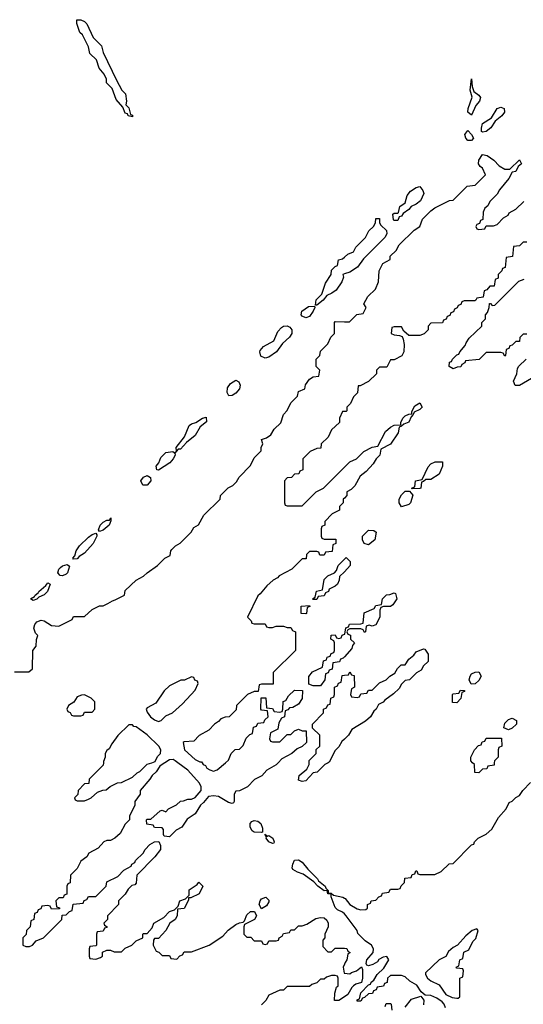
# Model space of a CAD drawing. Header units: inches. Extents: x 2701622 to 2964296, y 496201 to 720542.
# Tile 110 of 256: x 2768237 to 2770971, y 678689 to 684033. Entities that reach past the tile are written whole.
import ezdxf

# ---------------------------------------------------------------- set-up
doc = ezdxf.new("R2010")
doc.units = ezdxf.units.IN
doc.header["$MEASUREMENT"] = 0
for name, color, linetype in [('C7667', 7, 'Continuous'), ('C7668', 7, 'Continuous'), ('C7677', 7, 'Continuous'), ('C7678', 7, 'Continuous')]:
    doc.layers.add(name, color=color, linetype=linetype)

msp = doc.modelspace()

# ---------------------------------------------------------------- linework, layer by layer
at = {"layer": 'C7667', "color": 4, "elevation": 8}
for points in [[(2769025.2, 680000), (2769022, 679998), (2768998.8, 679981.2), (2768978, 679950), (2768956, 679930), (2768944.7, 679910), (2768891.3, 679850), (2768891, 679829), (2768862, 679790), (2768862, 679770), (2768834, 679710), (2768834, 679690), (2768810, 679666), (2768783.6, 679616.4), (2768754, 679590), (2768730, 679578), (2768710, 679578), (2768694, 679570), (2768663.6, 679536.4), (2768612, 679510), (2768602, 679490), (2768570, 679466), (2768550, 679426), (2768514, 679390), (2768512, 679348), (2768498, 679342), (2768494, 679330), (2768492.7, 679287.3), (2768478, 679282), (2768472.7, 679267.3), (2768450, 679266), (2768434, 679250), (2768438, 679218), (2768452.7, 679212.7), (2768452.7, 679207.3), (2768410, 679206), (2768402, 679222), (2768390, 679226), (2768358, 679222), (2768352.7, 679207.3), (2768338, 679202), (2768332.7, 679187.3), (2768318, 679182), (2768314, 679150), (2768298, 679142), (2768294, 679110), (2768274, 679090), (2768272.7, 679067.3), (2768254, 679050), (2768254, 679010), (2768270, 679002), (2768290, 679002), (2768306, 679010), (2768327.3, 679032.7), (2768366, 679050), (2768466, 679150), (2768467.3, 679172.7), (2768490, 679174), (2768507.3, 679192.7), (2768522, 679198), (2768527.3, 679232.7), (2768582, 679238), (2768587.3, 679252.7), (2768602, 679258), (2768610, 679274), (2768650, 679274), (2768706, 679330), (2768710, 679354), (2768770, 679382), (2768803.1, 679416.9), (2768842, 679438), (2768846, 679450), (2768862, 679458), (2768866, 679470), (2768908, 679510), (2768918, 679530), (2768943.1, 679556.9), (2768968.4, 679571.6), (2768992, 679572), (2769002, 679550), (2769002, 679530), (2768971, 679489), (2768874, 679390), (2768870, 679346), (2768862, 679338), (2768846.4, 679333.6), (2768825.4, 679314.6), (2768810, 679286), (2768774, 679250), (2768774, 679230), (2768714, 679170), (2768714, 679150), (2768694, 679130), (2768698, 679118), (2768712, 679110), (2768710, 679106), (2768698, 679102), (2768690, 679086), (2768658, 679082), (2768654, 679070), (2768654, 679010), (2768650, 679006), (2768618, 679002), (2768614, 678990), (2768614, 678950), (2768618, 678938), (2768650, 678934), (2768676.4, 678943.6), (2768686, 678950), (2768687.3, 678972.7), (2768710, 678982), (2768730, 678982), (2768750, 678974), (2768790, 678974), (2768810, 678994), (2768846, 679010), (2768870, 679034), (2768906, 679050), (2768906, 679070), (2768910, 679074), (2768930, 679074), (2768956.4, 679103.6), (2768966, 679130), (2769020.4, 679159.6), (2769050, 679192), (2769078, 679202), (2769098, 679222), (2769106, 679250), (2769138, 679262), (2769158, 679282), (2769158, 679310), (2769200.4, 679339.6), (2769210, 679351.3), (2769232, 679330), (2769210.9, 679289.1), (2769166, 679266), (2769154, 679266), (2769154, 679254), (2769131, 679209), (2769094, 679206), (2769092, 679170), (2769082, 679150), (2769052, 679130), (2769031.3, 679088.7), (2768990, 679046), (2768970, 679046), (2768963.6, 679036.4), (2768962, 679010), (2768978, 678978), (2768992.7, 678972.7), (2769010, 678954), (2769050, 678954), (2769058, 678938), (2769090, 678934), (2769107.3, 678952.7), (2769122, 678958), (2769130, 678974), (2769170, 678974), (2769266, 679010), (2769340.4, 679059.6), (2769368.9, 679091.1), (2769410, 679122), (2769430, 679132), (2769450, 679134), (2769458, 679142), (2769470, 679174), (2769490, 679192), (2769512, 679192), (2769522, 679170), (2769511.3, 679148.7), (2769458, 679122), (2769454, 679110), (2769454, 679070), (2769470, 679054), (2769492.7, 679052.7), (2769510, 679034), (2769550, 679034), (2769558, 679018), (2769570, 679014), (2769582, 679018), (2769590, 679034), (2769630, 679034), (2769642, 679038), (2769646, 679050), (2769662, 679058), (2769670, 679074), (2769702, 679078), (2769710, 679094), (2769730, 679094), (2769750, 679114), (2769770, 679114), (2769796.4, 679123.6), (2769845.2, 679154.8), (2769870, 679161), (2769890, 679158), (2769905.4, 679145.4), (2769912, 679130), (2769912, 679110), (2769894, 679070), (2769894, 679050), (2769883.6, 679036.4), (2769883.6, 679003.6), (2769910, 678974), (2769930, 678974), (2769950, 678994), (2770000, 678992.9)], [(2768691.7, 680000), (2768690, 679986), (2768614, 679910), (2768612.7, 679887.3), (2768590, 679886), (2768554, 679850), (2768552.7, 679827.3), (2768534, 679810), (2768538, 679798), (2768550, 679794), (2768590, 679794), (2768610, 679802), (2768626, 679810), (2768660.4, 679839.6), (2768688.4, 679851.6), (2768707.3, 679852.7), (2768728.4, 679871.6), (2768768.4, 679891.6), (2768790, 679892), (2768850, 679922), (2768874.6, 679945.4), (2768890, 679952), (2768930, 679992), (2768954.1, 680000)], [(2769641, 680000), (2769630, 679988), (2769579.6, 679960.4), (2769551.1, 679928.9), (2769511.6, 679908.4), (2769474, 679870), (2769430, 679848), (2769410, 679846), (2769402, 679830), (2769402, 679790), (2769398, 679782), (2769390, 679778), (2769370, 679784), (2769316.6, 679816.6), (2769290, 679820.9), (2769263, 679817), (2769235.9, 679784.1), (2769218, 679770), (2769190, 679722), (2769146.8, 679693.2), (2769118, 679650), (2769086, 679634), (2769050, 679598), (2769022, 679602), (2769018, 679610), (2769018, 679638), (2769010, 679646), (2768968.4, 679648.4), (2768962, 679662), (2768927.3, 679667.3), (2768926, 679690), (2768930, 679694), (2768950, 679694), (2769000.4, 679739.6), (2769010, 679742), (2769030, 679734), (2769046, 679750), (2769088.4, 679771.6), (2769110, 679792), (2769127.3, 679792.7), (2769150, 679802), (2769170, 679802), (2769190, 679812), (2769222, 679850), (2769222, 679870), (2769213.2, 679890), (2769150, 679959), (2769095.3, 680000)], [(2769227.6, 680000), (2769234, 679990), (2769245.4, 679985.4), (2769254, 679970), (2769270, 679962), (2769290, 679954), (2769310, 679962), (2769353.8, 680000)], [(2769911.4, 680000), (2769894, 679990), (2769851.6, 679948.4), (2769830, 679946), (2769790, 679902), (2769770, 679898), (2769750, 679906), (2769755.3, 679930), (2769795.3, 679964.7), (2769808, 679990), (2769808.2, 680000)], [(2770000, 679179.2), (2769990, 679189.2), (2769962.5, 679202.5), (2769950, 679214), (2769928, 679272), (2769928, 679288), (2769910, 679289), (2769906, 679306), (2769890, 679304), (2769855.3, 679330), (2769833.6, 679353.6), (2769775.6, 679395.6), (2769745.4, 679405.4), (2769720.7, 679420.7), (2769716, 679430), (2769719.3, 679450), (2769729.2, 679470.8), (2769750, 679473.4), (2769770, 679460.7), (2769801.7, 679421.7), (2769854.8, 679370), (2769859.8, 679359.8), (2769896, 679330), (2769899.6, 679319.6), (2769912.7, 679307.3), (2769912.7, 679292.7), (2769927.3, 679292.7), (2769940.7, 679280.7), (2769990.6, 679270.6), (2770000, 679265.3)], [(2770000, 678906.5), (2769994, 678890), (2769998, 678858), (2770000, 678857.7)], [(2770000, 678729.6), (2769969.2, 678709.2), (2769946, 678710), (2769948, 678750), (2769958, 678782), (2769966, 678790), (2769966, 678830), (2769962, 678842), (2769950, 678846), (2769930, 678846), (2769903.6, 678836.4), (2769890, 678826), (2769870, 678826), (2769850, 678806), (2769823.6, 678796.4), (2769810, 678786), (2769690, 678786), (2769670, 678766), (2769650, 678766), (2769590, 678738), (2769574, 678710), (2769550, 678686)]]:
    msp.add_lwpolyline(points, dxfattribs=at)
for points in [[(2769550, 679622), (2769510, 679623.7), (2769499, 679630), (2769489.3, 679650.7), (2769489.3, 679670.7), (2769498, 679682), (2769510, 679686.8), (2769530, 679682.8), (2769546, 679670), (2769554.8, 679645.2), (2769556, 679624)], [(2769582, 679602), (2769590, 679604.7), (2769610.8, 679590), (2769618, 679570), (2769616.9, 679563.1), (2769610, 679562), (2769589.2, 679570), (2769575.3, 679590), (2769578, 679598), (2769568, 679612)], [(2769550, 679208), (2769538, 679230), (2769542, 679250), (2769550, 679262), (2769574, 679270), (2769590, 679254), (2769590, 679246), (2769576.9, 679223.1)]]:
    msp.add_lwpolyline(points, close=True, dxfattribs=at)
at = {"layer": 'C7668', "color": 4, "elevation": 8}
for points in [[(2768850, 683506), (2768826, 683510), (2768822, 683522), (2768810, 683526), (2768798, 683558), (2768760.2, 683600.2), (2768739, 683659), (2768708, 683690), (2768708, 683710), (2768696.4, 683736.4), (2768669, 683769), (2768654, 683814), (2768618, 683850), (2768610, 683886), (2768578, 683950), (2768564, 683964), (2768548, 684012), (2768547.3, 684032.7), (2768570, 684032), (2768590, 684022), (2768602, 684010), (2768636.9, 683936.9), (2768682, 683890), (2768690, 683854), (2768763.6, 683703.6), (2768792, 683650), (2768811, 683631), (2768818, 683590), (2768814, 683570), (2768830, 683554), (2768838, 683518), (2768850, 683514)], [(2769790, 682414.3), (2769770, 682423.6), (2769764.7, 682430), (2769769.7, 682450.3), (2769804.6, 682475.4), (2769837.3, 682477.3), (2769838.8, 682470), (2769830.3, 682450), (2769810, 682421)], [(2769570, 682196), (2769547.2, 682207.2), (2769540.7, 682230), (2769543.5, 682236.5), (2769561.5, 682258.5), (2769616.3, 682290), (2769639.2, 682340.8), (2769658.2, 682361.8), (2769670, 682368.8), (2769689.6, 682370.4), (2769703.2, 682363.2), (2769714.7, 682350), (2769715.2, 682330), (2769702.4, 682310), (2769664.2, 682275.8), (2769630.8, 682229.2), (2769590, 682200.3)], [(2769372.1, 681992.1), (2769363, 682010), (2769365.7, 682034.3), (2769382.4, 682057.6), (2769410, 682076.4), (2769427.3, 682067.3), (2769434.9, 682050), (2769430.1, 682029.9), (2769410, 682005.3), (2769390, 681994)], [(2768990, 681587.6), (2768982, 681590), (2768978, 681610), (2768992.8, 681627.2), (2769003.7, 681656.3), (2769030, 681684.2), (2769068.5, 681688.5), (2769078, 681682), (2769089, 681691), (2769087.3, 681710), (2769131.4, 681768.6), (2769157.2, 681830), (2769170, 681839.1), (2769194.2, 681845.8), (2769229.6, 681870.4), (2769250, 681874.8), (2769251.6, 681850), (2769216.2, 681823.8), (2769190, 681776.9), (2769142.2, 681737.8), (2769110, 681702.4), (2769098, 681702), (2769080.3, 681679.7), (2769081.1, 681670), (2769070.7, 681649.3), (2769052.7, 681627.3)], [(2768930, 681505.8), (2768906.5, 681506.5), (2768894.3, 681530), (2768909.7, 681550.3), (2768930, 681559.3), (2768948.3, 681548.3), (2768948.9, 681530)], [(2768670, 681255.3), (2768664.5, 681264.5), (2768675.1, 681290), (2768690, 681304.9), (2768710, 681315.8), (2768724, 681316), (2768732, 681330), (2768733, 681313), (2768723.7, 681290), (2768690, 681261.7)], [(2768530, 681105.2), (2768526.6, 681110), (2768536.9, 681123.1), (2768544.8, 681150), (2768562.3, 681177.7), (2768610, 681224.9), (2768630, 681239.5), (2768650, 681246), (2768656.4, 681236.4), (2768655.3, 681230), (2768636.1, 681190), (2768590, 681136.8), (2768560.4, 681119.6), (2768550, 681106.6)], [(2768470, 681015.3), (2768456.3, 681016.3), (2768444, 681030), (2768449.7, 681050), (2768459.6, 681060.4), (2768470, 681068.9), (2768495.3, 681075.3), (2768507.1, 681067.1), (2768496.2, 681030), (2768490, 681023.5)], [(2768310, 680881.2), (2768295.3, 680890), (2768318, 680902), (2768321.2, 680910), (2768338.3, 680921.7), (2768342, 680930), (2768378.7, 680961.3), (2768390, 680977.1), (2768402.8, 680970), (2768388, 680930), (2768370, 680912), (2768341.6, 680898.4), (2768330, 680888)], [(2769790, 680808), (2769766, 680810), (2769766, 680850), (2769810, 680854), (2769812, 680848), (2769798, 680842), (2769794, 680810)], [(2769170, 680466), (2769131.6, 680448.4), (2769112.7, 680447.3), (2769050, 680418), (2769022, 680390), (2768976.9, 680323.1), (2768930, 680298), (2768924.7, 680290), (2768930, 680274), (2768946.8, 680250), (2768970, 680232), (2768990, 680224.7), (2769006, 680230), (2769030, 680254), (2769066, 680270), (2769120.4, 680319.6), (2769190, 680394), (2769206, 680430), (2769202, 680442), (2769187.3, 680447.3), (2769182, 680462)], [(2768590, 680368), (2768572.7, 680367.3), (2768550, 680358), (2768532, 680328), (2768502, 680310), (2768494, 680290), (2768498, 680278), (2768512, 680272), (2768518, 680258), (2768530, 680254), (2768570, 680254), (2768582, 680258), (2768590, 680274), (2768630, 680274), (2768646, 680290), (2768646, 680330), (2768626, 680350)]]:
    msp.add_lwpolyline(points, close=True, dxfattribs=at)
for points in [[(2770000, 682652.5), (2769992, 682650), (2769995.9, 682635.9), (2769986.7, 682610), (2769954.9, 682565.1), (2769932.2, 682547.8), (2769904.2, 682535.8), (2769884, 682510), (2769850, 682484), (2769844, 682484), (2769847, 682513), (2769877.6, 682542.4), (2769897.6, 682602.4), (2769928, 682650), (2769930, 682674), (2769950, 682694), (2769962, 682698), (2769968, 682730), (2769990, 682734), (2770000, 682743.3)], [(2768210, 680494), (2768287.3, 680492.7), (2768306, 680510), (2768308, 680610), (2768327.3, 680632.7), (2768328.4, 680668.4), (2768335.3, 680690), (2768323.2, 680703.2), (2768314, 680730), (2768318.7, 680750), (2768330, 680765.5), (2768354.7, 680774.7), (2768370.4, 680770.4), (2768410, 680744), (2768450, 680742), (2768522, 680778), (2768530, 680794), (2768590, 680794), (2768630, 680832), (2768670, 680852), (2768690, 680852), (2768716.4, 680863.6), (2768740.4, 680879.6), (2768756.4, 680883.6), (2768806, 680910), (2768810, 680934), (2768868.9, 680991.1), (2768910, 681012), (2768928.9, 681031.1), (2768986, 681070), (2769026, 681110), (2769054.6, 681125.4), (2769058, 681150), (2769063.1, 681156.9), (2769083.1, 681176.9), (2769108.4, 681191.6), (2769148.4, 681231.6), (2769168.4, 681251.6), (2769183.1, 681276.9), (2769208.4, 681291.6), (2769236.4, 681343.6), (2769326, 681430), (2769328, 681450), (2769368.9, 681491.1), (2769394.6, 681505.4), (2769414.6, 681525.4), (2769428, 681550), (2769490, 681614), (2769510, 681654), (2769547.3, 681692.7), (2769548, 681710), (2769558, 681730), (2769550, 681754), (2769576.4, 681763.6), (2769600.4, 681779.6), (2769618, 681810), (2769654.6, 681845.4), (2769668.7, 681890), (2769688.9, 681911.1), (2769710, 681954), (2769746, 681990), (2769750, 682014), (2769786, 682030), (2769788.4, 682051.6), (2769810, 682082), (2769830, 682094), (2769862, 682098), (2769866, 682130), (2769846, 682150), (2769846, 682190), (2769866, 682210), (2769870, 682234), (2769910, 682274), (2769926, 682310), (2769946, 682330), (2769946, 682390), (2769950, 682394), (2770000, 682393.1)], [(2770000, 681906), (2769990, 681906), (2769974, 681870), (2769972.7, 681847.3), (2769930, 681806), (2769912.7, 681767.3), (2769874, 681730), (2769872.7, 681707.3), (2769850, 681706), (2769814, 681690), (2769774, 681650), (2769774, 681590), (2769758, 681582), (2769752.7, 681567.3), (2769730, 681566), (2769712.7, 681547.3), (2769690, 681546), (2769674, 681530), (2769674, 681410), (2769678, 681398), (2769690, 681394), (2769770, 681394), (2769846, 681470), (2769886, 681490), (2770000, 681604)], [(2770000, 681436), (2769994, 681430), (2769994, 681410), (2769974, 681390), (2769974, 681370), (2769934, 681350), (2769894, 681310), (2769894, 681290), (2769878, 681282), (2769874, 681270), (2769874, 681230), (2769878, 681218), (2769890, 681214), (2769952.7, 681212.7), (2769954, 681190), (2769938, 681182), (2769932.7, 681147.3), (2769898, 681142), (2769890, 681126), (2769867.3, 681127.3), (2769862, 681142), (2769850, 681146), (2769810, 681146), (2769794, 681130), (2769792.7, 681107.3), (2769770, 681106), (2769714, 681050), (2769645.4, 681014.6), (2769636.9, 681003.1), (2769614, 680990), (2769579.6, 680960.4), (2769543.6, 680916.4), (2769530, 680906), (2769474, 680790), (2769494, 680770), (2769498, 680758), (2769510, 680754), (2769570, 680754), (2769578, 680738), (2769590, 680734), (2769610, 680734), (2769630, 680742), (2769670, 680742), (2769690, 680734), (2769710, 680734), (2769718, 680718), (2769734, 680710), (2769734, 680610), (2769614, 680490), (2769612.7, 680427.3), (2769550, 680426), (2769538, 680422), (2769532.7, 680387.3), (2769510, 680386), (2769474, 680370), (2769414, 680310), (2769412.7, 680287.3), (2769374, 680250), (2769352.7, 680247.3), (2769330, 680238), (2769316.9, 680223.1), (2769294, 680210), (2769263.6, 680176.4), (2769211.6, 680148.4), (2769182, 680118), (2769130, 680114), (2769124.7, 680110), (2769132, 680070), (2769190, 680018), (2769215.3, 680004.7), (2769224.7, 680004.7), (2769227.6, 680000)], [(2770000, 681036.9), (2769974, 681010), (2769972, 680990), (2769962, 680970), (2769950, 680958), (2769918, 680942), (2769914, 680930), (2769898, 680922), (2769890, 680906), (2769858, 680902), (2769850, 680886), (2769830, 680886), (2769826, 680890), (2769842, 680898), (2769848.9, 680931.1), (2769882, 680938), (2769890, 680994), (2769910, 681014), (2769946, 681030), (2769956.4, 681043.6), (2769966, 681070), (2770000, 681104)], [(2770000, 680575.6), (2769992.7, 680567.3), (2769978, 680562), (2769972.7, 680547.3), (2769938, 680542), (2769932.7, 680507.3), (2769918, 680502), (2769912.7, 680487.3), (2769898, 680482), (2769894, 680450), (2769870, 680418), (2769830, 680418), (2769807.3, 680427.3), (2769807.3, 680467.3), (2769827.3, 680492.7), (2769882, 680518), (2769887.3, 680552.7), (2769902, 680558), (2769907.3, 680572.7), (2769922, 680578), (2769927.3, 680592.7), (2769942, 680598), (2769946, 680610), (2769946, 680650), (2769942, 680662), (2769926, 680670), (2769927.3, 680692.7), (2769950, 680694), (2769958, 680678), (2769970, 680674), (2769982, 680678), (2769987.3, 680692.7), (2770000, 680697.3)], [(2769808.2, 680000), (2769808.4, 680011.6), (2769846, 680050), (2769847.3, 680072.7), (2769866, 680090), (2769866, 680150), (2769827.3, 680187.3), (2769826, 680210), (2769886, 680270), (2769886, 680290), (2769902, 680298), (2769910, 680314), (2769922, 680318), (2769926, 680350), (2769942, 680358), (2769946, 680370), (2769946, 680410), (2769962, 680418), (2769967.3, 680432.7), (2769982, 680438), (2769987.3, 680472.7), (2770000, 680474.6)], [(2769353.8, 680000), (2769370, 680014), (2769386, 680050), (2769407.3, 680072.7), (2769430, 680074), (2769450, 680094), (2769467.3, 680132.7), (2769487.3, 680152.7), (2769502, 680158), (2769507.3, 680192.7), (2769522, 680198), (2769530, 680214), (2769562, 680218), (2769567.3, 680232.7), (2769586, 680250), (2769582, 680282), (2769550, 680286), (2769546, 680290), (2769547.3, 680352.7), (2769572.7, 680352.7), (2769578, 680298), (2769610, 680294), (2769618, 680278), (2769650, 680274), (2769662, 680278), (2769666, 680290), (2769667.3, 680332.7), (2769682, 680338), (2769696.4, 680363.6), (2769730, 680394), (2769772.7, 680392.7), (2769771.6, 680348.4), (2769750, 680318), (2769719.6, 680300.4), (2769702, 680298), (2769692.7, 680287.3), (2769678, 680282), (2769674, 680250), (2769658, 680242), (2769643.6, 680216.4), (2769638, 680182), (2769598, 680162), (2769594, 680130), (2769598, 680118), (2769610, 680114), (2769650, 680114), (2769690, 680154), (2769710, 680154), (2769730, 680174), (2769750, 680182), (2769770, 680174), (2769792.7, 680172.7), (2769794, 680110), (2769771.6, 680088.4), (2769743.6, 680076.4), (2769714, 680050), (2769659.6, 680020.4), (2769641, 680000)], [(2768954.1, 680000), (2768973.6, 680006.4), (2768986, 680034), (2769002, 680050), (2769004, 680070), (2768992.7, 680090), (2768930, 680152.3), (2768870, 680194), (2768856.4, 680196.4), (2768850, 680206), (2768830, 680206), (2768770, 680148), (2768736.9, 680103.1), (2768723.6, 680076.4), (2768710, 680066), (2768702, 680050), (2768702, 680030), (2768692.7, 680007.3), (2768691.7, 680000)], [(2770000, 680128.7), (2769985.4, 680114.6), (2769970, 680086), (2769950, 680066), (2769916.9, 680003.1), (2769911.4, 680000)], [(2769095.3, 680000), (2769082, 680010), (2769070, 680017.2), (2769050, 680015.3), (2769025.2, 680000)]]:
    msp.add_lwpolyline(points, dxfattribs=at)
at = {"layer": 'C7677', "color": 4, "elevation": 8}
for points in [[(2770813.4, 680000), (2770812.7, 679987.3), (2770778, 679982), (2770772.7, 679967.3), (2770750, 679966), (2770730, 679946), (2770707.3, 679947.3), (2770706, 679990), (2770696, 680000)], [(2770000, 679265.3), (2770003.4, 679263.4), (2770030, 679231), (2770070, 679206.8), (2770090, 679202), (2770116.4, 679203.6), (2770126, 679210), (2770126, 679230), (2770142, 679238), (2770146, 679250), (2770170, 679254), (2770187.3, 679272.7), (2770202, 679278), (2770207.3, 679292.7), (2770242, 679298), (2770250, 679314), (2770290, 679314), (2770302, 679318), (2770307.3, 679332.7), (2770326, 679350), (2770327.3, 679372.7), (2770362, 679378), (2770367.3, 679392.7), (2770382, 679398), (2770387.3, 679412.7), (2770392.7, 679412.7), (2770398, 679398), (2770410, 679394), (2770490, 679394), (2770526, 679410), (2770568.4, 679451.6), (2770590, 679454), (2770690, 679554), (2770702, 679558), (2770706, 679570), (2770726, 679590), (2770770, 679612), (2770800.4, 679639.6), (2770836.5, 679703.5), (2770878, 679750), (2770895.3, 679784.7), (2770910, 679792), (2770930, 679812), (2770950, 679822), (2770968, 679850), (2771010, 679892)], [(2770549, 678669), (2770542, 678690), (2770530, 678702), (2770502, 678722), (2770470, 678737.2), (2770438, 678738), (2770416.4, 678756.4), (2770392.5, 678792.5), (2770354.6, 678814.6), (2770330, 678838), (2770310, 678846), (2770250, 678846), (2770234, 678830), (2770232.7, 678807.3), (2770218, 678802), (2770212.7, 678787.3), (2770178, 678782), (2770172.7, 678767.3), (2770158, 678762), (2770152.7, 678747.3), (2770130, 678746), (2770110, 678726), (2770098, 678722), (2770090, 678706), (2770070, 678706), (2770070, 678714), (2770082, 678718), (2770090, 678752), (2770130, 678794), (2770142, 678798), (2770146, 678810), (2770160.4, 678819.6), (2770178, 678850), (2770214.6, 678885.4), (2770242, 678930), (2770230, 678948), (2770210, 678944), (2770187.5, 678932.5), (2770179.8, 678920.2), (2770154.4, 678905.6), (2770130, 678898), (2770122, 678902), (2770118, 678910), (2770122, 678930), (2770155.3, 678970), (2770158, 678990), (2770148, 679010), (2770113.2, 679033.2), (2770073.6, 679073.6), (2770068.7, 679090), (2770009.2, 679170), (2770000, 679179.2)], [(2770000, 678992.9), (2770012.7, 678992.7), (2770018, 678978), (2770032, 678970), (2770018, 678962), (2770014, 678930), (2770003.6, 678916.4), (2770000, 678906.5)], [(2770000, 678857.7), (2770030, 678854), (2770038, 678862), (2770066, 678870), (2770092.7, 678892.7), (2770098, 678878), (2770098.8, 678830), (2770092, 678808), (2770062, 678798), (2770050, 678789.2), (2770039.8, 678780.2), (2770018.3, 678741.7), (2770000, 678729.6)], [(2770330, 678674), (2770364, 678716), (2770414, 678734), (2770431.6, 678711.6), (2770430, 678686)], [(2770222, 678678), (2770227.3, 678692.7), (2770250, 678694), (2770254, 678690), (2770258, 678658)]]:
    msp.add_lwpolyline(points, dxfattribs=at)
msp.add_lwpolyline([(2770718, 679098), (2770694, 679090), (2770659.6, 679060.4), (2770614, 679010), (2770590, 678998), (2770564.7, 678975.3), (2770551.1, 678948.9), (2770514, 678930), (2770441, 678859), (2770441, 678850), (2770451.3, 678830), (2770470, 678816), (2770514.8, 678794.8), (2770550, 678742), (2770585.4, 678725.4), (2770610, 678722), (2770618, 678722), (2770626, 678730), (2770626, 678830), (2770642, 678838), (2770646, 678870), (2770642, 678882), (2770610, 678886), (2770606, 678890), (2770622, 678898), (2770626, 678930), (2770642, 678938), (2770648.7, 678971.3), (2770675.3, 678984.7), (2770698, 679030), (2770713.6, 679046.4), (2770726, 679090)], close=True, dxfattribs=at)
at = {"layer": 'C7678', "color": 4, "elevation": 8}
for points in [[(2770690, 683514.5), (2770669.8, 683530), (2770671.6, 683550), (2770692.7, 683612.7), (2770682.7, 683650), (2770690, 683711.3), (2770694, 683670), (2770703.5, 683643.5), (2770730, 683623.8), (2770738.9, 683610), (2770733.6, 683590), (2770713.7, 683566.3)], [(2770750, 683421.6), (2770745.1, 683425.1), (2770743.5, 683443.5), (2770749.9, 683470.1), (2770799.1, 683500.9), (2770830, 683551.4), (2770850, 683557.7), (2770867.7, 683550), (2770868.5, 683530), (2770854.4, 683510), (2770818, 683482), (2770794.4, 683445.6), (2770770, 683426.3)], [(2770670, 683377), (2770658.4, 683390), (2770653.2, 683410), (2770669.6, 683430.4), (2770690.2, 683410.2), (2770701.6, 683390), (2770690, 683377)], [(2770270, 682942.7), (2770266.3, 682946.3), (2770263.1, 682976.9), (2770270, 682982), (2770290, 682982), (2770293.6, 682986.4), (2770300.7, 683019.3), (2770330, 683038), (2770340.7, 683079.3), (2770358, 683102), (2770390, 683122.8), (2770410, 683126.8), (2770425.7, 683105.7), (2770430.3, 683090), (2770412.7, 683050), (2770390, 683031), (2770361.6, 683018.4), (2770350, 683002), (2770319.3, 682980.7), (2770310, 682967), (2770296.9, 682963.1), (2770290, 682943.7)], [(2770366, 681486), (2770367.3, 681492.7), (2770382, 681498), (2770386, 681530), (2770422, 681538), (2770454.6, 681605.4), (2770470, 681622), (2770492.7, 681632.7), (2770532.7, 681632.7), (2770532, 681610), (2770514.4, 681565.6), (2770470, 681538), (2770442, 681538), (2770430, 681526), (2770418, 681522), (2770414, 681490), (2770410, 681488)], [(2770310, 681388), (2770298, 681410), (2770298, 681430), (2770310, 681454), (2770330, 681474), (2770354, 681474), (2770372, 681452), (2770358, 681410), (2770350, 681402)], [(2770130, 681182), (2770108, 681190), (2770098, 681210), (2770098, 681230), (2770130, 681262), (2770159.6, 681259.6), (2770172, 681252), (2770164.7, 681210)], [(2770687.3, 680427.3), (2770678, 680450), (2770682, 680470), (2770690, 680482), (2770710, 680492), (2770730, 680494), (2770742, 680470), (2770730, 680446), (2770710, 680428)], [(2770610, 680326), (2770587.3, 680327.3), (2770586, 680370), (2770590, 680374), (2770622, 680378), (2770630, 680394), (2770652.7, 680392.7), (2770652.7, 680387.3), (2770638, 680382), (2770631.6, 680348.4)], [(2770890, 680178), (2770866, 680190), (2770870, 680214), (2770890, 680234), (2770910, 680242), (2770934, 680230), (2770934, 680210), (2770910, 680188)]]:
    msp.add_lwpolyline(points, close=True, dxfattribs=at)
for points in [[(2770000, 682393.1), (2770027.3, 682392.7), (2770067.3, 682432.7), (2770102, 682438), (2770118, 682470), (2770106, 682490), (2770128, 682530), (2770168, 682570), (2770186, 682610), (2770188, 682670), (2770208, 682710), (2770248, 682732), (2770248.7, 682750), (2770280.4, 682779.6), (2770298, 682810), (2770378, 682890), (2770409, 682911), (2770424, 682950), (2770470, 682996), (2770490, 683010.8), (2770570, 683052), (2770590, 683054), (2770666, 683130), (2770710, 683134), (2770766, 683190), (2770750, 683226), (2770736.4, 683236.4), (2770728.7, 683250), (2770729, 683270), (2770750, 683301), (2770775.3, 683295.3), (2770811.1, 683271.1), (2770839.6, 683239.6), (2770870, 683222), (2770898, 683222), (2770950, 683272), (2770962, 683250), (2770943.6, 683236.4), (2770930, 683208), (2770910, 683206), (2770892, 683170), (2770842, 683110), (2770830, 683086), (2770790, 683046), (2770778, 683022), (2770762, 683010), (2770752.7, 682987.3), (2770752, 682948), (2770738, 682942), (2770732.7, 682927.3), (2770718, 682922), (2770714, 682910), (2770718, 682898), (2770730, 682894), (2770762, 682898), (2770770, 682914), (2770810, 682914), (2770830, 682922), (2770863.1, 682956.9), (2770888.4, 682971.6), (2770895.3, 682984.7), (2770930, 683004.7), (2770974.6, 683045.4)], [(2770000, 682743.3), (2770019, 682761), (2770050, 682772), (2770062.7, 682797.3), (2770115.3, 682850), (2770133.2, 682886.8), (2770158, 682910), (2770168, 682930), (2770170, 682954), (2770190, 682954), (2770190.7, 682930), (2770197.5, 682917.5), (2770228.7, 682888.7), (2770230.3, 682870), (2770219.6, 682850), (2770104.4, 682735.6), (2770071, 682689), (2770030, 682662), (2770000, 682652.5)], [(2770990, 682826), (2770970, 682826), (2770950, 682806), (2770918, 682802), (2770912.7, 682747.3), (2770878, 682742), (2770872.7, 682687.3), (2770858, 682682), (2770854, 682670), (2770834, 682650), (2770834, 682630), (2770818, 682622), (2770812.7, 682587.3), (2770790, 682586), (2770772.7, 682567.3), (2770758, 682562), (2770752.7, 682527.3), (2770718, 682522), (2770714, 682510), (2770707.3, 682507.3), (2770650, 682506), (2770638, 682502), (2770632.7, 682487.3), (2770618, 682482), (2770612, 682468), (2770598, 682462), (2770592.7, 682447.3), (2770578, 682442), (2770572.7, 682427.3), (2770558, 682422), (2770552.7, 682407.3), (2770538, 682402), (2770532.7, 682387.3), (2770470, 682386), (2770454, 682370), (2770454, 682350), (2770432.7, 682327.3), (2770410, 682318), (2770350, 682318), (2770322, 682342), (2770310, 682366), (2770270, 682366), (2770258, 682362), (2770254, 682330), (2770270, 682322), (2770299.6, 682319.6), (2770312.7, 682312.7), (2770319.6, 682299.6), (2770324.7, 682270), (2770322, 682230), (2770311.6, 682208.4), (2770270, 682186), (2770250, 682186), (2770230, 682146), (2770190, 682146), (2770174, 682130), (2770174, 682110), (2770131.1, 682068.9), (2770086, 682046), (2770074, 682046), (2770071.6, 682008.4), (2770050, 681986), (2770034, 681950), (2770014, 681930), (2770014, 681910), (2770010, 681906), (2770000, 681906)], [(2770990, 682326), (2770970, 682326), (2770952.7, 682307.3), (2770950, 682286), (2770930, 682286), (2770910, 682266), (2770898, 682262), (2770892.7, 682247.3), (2770878, 682242), (2770874, 682210), (2770870, 682206), (2770862, 682222), (2770850, 682226), (2770770, 682226), (2770731.6, 682188.4), (2770658, 682182), (2770654, 682170), (2770638, 682162), (2770631.6, 682148.4), (2770612.7, 682147.3), (2770590, 682138), (2770568, 682150), (2770570, 682174), (2770582, 682178), (2770586, 682190), (2770610, 682214), (2770622, 682218), (2770626, 682230), (2770656.4, 682263.6), (2770660.4, 682279.6), (2770676.4, 682303.6), (2770746, 682370), (2770746, 682390), (2770766, 682410), (2770766, 682430), (2770776.4, 682443.6), (2770786, 682470), (2770787.3, 682492.7), (2770792.7, 682492.7), (2770802, 682482), (2770816.4, 682483.6), (2770947.3, 682612.7), (2770976.4, 682623.6)], [(2771014.8, 682085.2), (2770950, 682048), (2770927.3, 682047.3), (2770918, 682070), (2770935.3, 682110), (2770940.4, 682139.6), (2770947.3, 682152.7), (2770986, 682190)], [(2770000, 681604), (2770030, 681634), (2770066, 681650), (2770106, 681690), (2770150, 681712), (2770182, 681718), (2770223.1, 681796.9), (2770250, 681822), (2770270, 681832), (2770306, 681834), (2770306, 681846), (2770318, 681870), (2770330, 681882), (2770350, 681892), (2770366, 681894), (2770366, 681906), (2770383.1, 681936.9), (2770410, 681954), (2770422, 681930), (2770410, 681918), (2770378, 681902), (2770374, 681890), (2770362, 681878), (2770350, 681848), (2770322, 681838), (2770310, 681826), (2770298, 681822), (2770292, 681790), (2770251, 681729), (2770198, 681702), (2770192, 681670), (2770172, 681650), (2770156.9, 681623.1), (2770118.8, 681581.2), (2770085.4, 681554.6), (2770056.9, 681503.1), (2770036.9, 681483.1), (2770014, 681470), (2770014, 681450), (2770000, 681436)], [(2770000, 681104), (2770010, 681114), (2770031.6, 681091.6), (2770032, 681070), (2770000, 681036.9)], [(2770000, 680697.3), (2770002, 680698), (2770007.3, 680732.7), (2770022, 680738), (2770027.3, 680752.7), (2770090, 680754), (2770102, 680758), (2770107.3, 680812.7), (2770162, 680838), (2770170, 680854), (2770202, 680858), (2770206, 680890), (2770228.4, 680911.6), (2770247.3, 680912.7), (2770270, 680922), (2770278, 680918), (2770284.7, 680890), (2770263.6, 680856.4), (2770250, 680848.7), (2770212.7, 680847.3), (2770198, 680842), (2770192.7, 680827.3), (2770192, 680790), (2770171.1, 680748.9), (2770150, 680742), (2770134, 680746), (2770118, 680742), (2770114, 680710), (2770110, 680706), (2770102, 680722), (2770090, 680726), (2770030, 680726), (2770018, 680722), (2770014, 680710), (2770018, 680698), (2770032.7, 680692.7), (2770034, 680670), (2770054, 680650), (2770043.6, 680636.4), (2770039.6, 680620.4), (2770000, 680575.6)], [(2770000, 680474.6), (2770022, 680478), (2770030, 680494), (2770038, 680478), (2770052.7, 680472.7), (2770054, 680410), (2770038, 680402), (2770034, 680370), (2770038, 680358), (2770070, 680354), (2770082, 680358), (2770090, 680374), (2770122, 680378), (2770130, 680394), (2770150, 680394), (2770190, 680434), (2770226, 680450), (2770246, 680470), (2770274.6, 680485.4), (2770288.9, 680511.1), (2770309, 680531), (2770330, 680532), (2770350, 680562), (2770376.5, 680583.5), (2770390, 680602), (2770430, 680618), (2770436, 680616), (2770454, 680590), (2770454, 680550), (2770430, 680526), (2770416.9, 680503.1), (2770391.6, 680488.4), (2770354, 680450), (2770330, 680446), (2770310, 680426), (2770296.9, 680403.1), (2770266.4, 680373.6), (2770219.6, 680340.4), (2770210, 680328), (2770184.7, 680315.3), (2770172, 680290), (2770159.6, 680280.4), (2770142, 680250), (2770114.8, 680225.2), (2770039.6, 680180.4), (2770022, 680150), (2770000, 680128.7)], [(2770696, 680000), (2770686, 680010), (2770686, 680030), (2770706, 680070), (2770727.3, 680092.7), (2770742, 680098), (2770747.3, 680112.7), (2770762, 680118), (2770770, 680134), (2770852.7, 680132.7), (2770854, 680090), (2770838, 680082), (2770834, 680070), (2770834, 680030), (2770814, 680010), (2770813.4, 680000)]]:
    msp.add_lwpolyline(points, dxfattribs=at)

doc.saveas('drawing.dxf')
